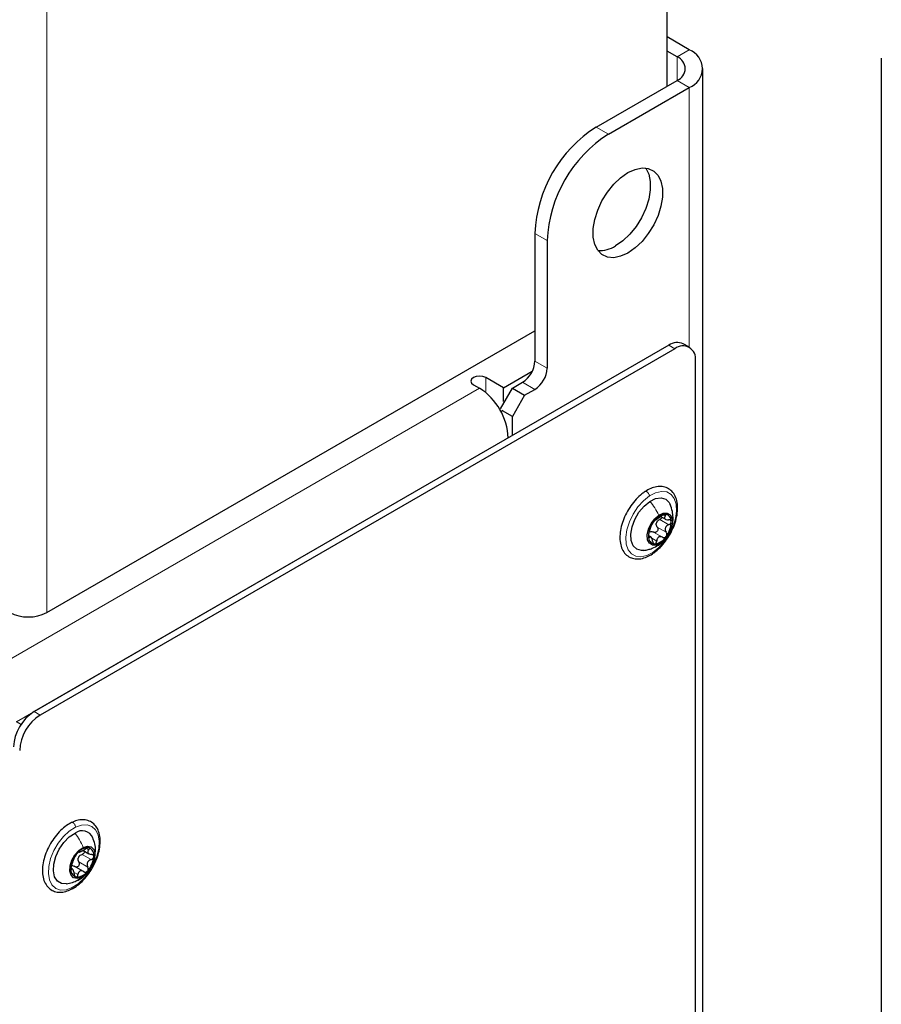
# Paper-space layout 'Blatt2' of a CAD drawing. Header units: millimetres. Extents: x 5 to 418, y 2 to 292.
# Tile 23 of 27: x 312 to 342, y 163 to 197. Entities that reach past the tile are written whole.
import ezdxf

# ---------------------------------------------------------------- set-up
doc = ezdxf.new("R2010")
doc.units = ezdxf.units.MM

psp = doc.layouts.new('Blatt2')

# ---------------------------------------------------------------- linework, layer by layer
at = {"color": 7, "linetype": 'Continuous', "lineweight": 25}
for p, q in [((334.8315, 194.9385), (334.8315, 210.3547)), ((335.5952, 196.1958), (334.8315, 196.6366)), ((335.1709, 195.9508), (334.8315, 196.1468)), ((342.2257, 195.9043), (342.2257, 93.0202)), ((336.0638, 92.6585), (336.0638, 195.5426)), ((332.3849, 193.5261), (335.1709, 195.1344)), ((332.8092, 193.2812), (335.5952, 194.8895)), ((330.2636, 189.8519), (330.2636, 185.4425)), ((330.6879, 189.6069), (330.6879, 185.1976)), ((313.4062, 176.756), (330.2636, 186.4876)), ((334.8881, 185.9893), (312.9678, 173.3349)), ((335.1002, 185.8668), (313.1799, 173.2125)), ((335.6002, 185.9163), (335.3881, 186.0388)), ((335.8073, 101.1915), (335.8073, 185.4585)), ((329.1817, 184.5158), (330.1733, 185.0883)), ((329.1817, 184.5158), (328.5666, 184.871)), ((329.4858, 184.5036), (329.8394, 184.7077)), ((328.1423, 184.6261), (328.3544, 184.5036)), ((329.0757, 183.7932), (329.4858, 184.5036)), ((329.1817, 184.0422), (329.1817, 184.5158)), ((329.4858, 184.5036), (329.9101, 184.2587)), ((329.9101, 184.2587), (330.2636, 184.4628)), ((329.9101, 184.2587), (329.4858, 183.5238)), ((329.0889, 183.7029), (329.1605, 183.7443)), ((329.4858, 183.5238), (329.1464, 183.7198)), ((329.4858, 182.8706), (329.4858, 183.5238)), ((334.6071, 180.0722), (334.7692, 179.9786)), ((334.2617, 179.3659), (334.1967, 179.4034)), ((312.5203, 172.8923), (312.3607, 172.9845)), ((314.661, 168.5402), (314.8616, 168.4243)), ((314.2972, 167.8924), (314.2415, 167.9246)), ((314.677, 167.8077), (314.3593, 167.9911))]:
    psp.add_line(p, q, dxfattribs=at)
at = {"color": 7, "linetype": 'Continuous', "lineweight": 18}
for p, q in [((313.4062, 176.756), (313.4062, 197.9861)), ((335.5952, 196.1958), (335.1709, 195.9508)), ((335.1709, 195.1344), (335.1709, 195.9508)), ((335.1709, 195.1344), (335.5952, 194.8895)), ((335.5952, 194.8895), (335.5952, 185.9192)), ((332.3849, 193.5261), (332.8092, 193.2812)), ((330.6879, 189.6069), (330.2636, 189.8519)), ((334.8881, 185.9893), (335.1002, 185.8668)), ((330.2636, 185.4425), (330.6879, 185.1976)), ((328.5666, 184.3974), (328.5666, 184.871)), ((330.2636, 184.4628), (329.8394, 184.7077)), ((311.2707, 174.6414), (328.3544, 184.5036)), ((312.3607, 172.9845), (329.3444, 182.789)), ((334.5753, 179.9674), (334.8864, 179.7878)), ((334.6907, 180.1295), (334.7634, 180.0875)), ((334.4866, 179.7072), (334.7978, 179.5275)), ((334.1834, 179.3689), (334.2178, 179.349)), ((334.2964, 179.3219), (334.4687, 179.2224)), ((334.3587, 179.534), (334.6699, 179.3544)), ((312.9678, 173.3349), (313.1799, 173.2125)), ((314.6245, 168.3981), (314.9357, 168.2185)), ((314.7698, 168.6096), (314.8568, 168.5594)), ((314.5124, 168.1399), (314.8236, 167.9603)), ((314.2425, 167.8977), (314.267, 167.8836)), ((314.3749, 167.7642), (314.4842, 167.7011)), ((314.4707, 167.5052), (314.6078, 167.6069))]:
    psp.add_line(p, q, dxfattribs=at)
at = {"color": 7, "linetype": 'Continuous', "lineweight": 25, "flags": 128}
for points in [[(333.7238, 189.3485), (333.4739, 189.1739), (333.224, 189.06), (332.9849, 189.0117), (332.7673, 189.0311), (332.5806, 189.1175), (332.4328, 189.267), (332.3306, 189.4731), (332.2784, 189.7268), (332.2784, 190.017), (332.3306, 190.331), (332.4328, 190.6551), (332.5806, 190.9752), (332.7673, 191.2772), (332.9849, 191.5479), (333.224, 191.7755), (333.4739, 191.9502), (333.7238, 192.0641), (333.9628, 192.1124), (334.1804, 192.0929), (334.3672, 192.0066), (334.5149, 191.8571), (334.6171, 191.651), (334.6694, 191.3973), (334.6694, 191.1071), (334.6171, 190.7931), (334.5149, 190.469), (334.3672, 190.1489), (334.1804, 189.8469), (333.9628, 189.5762), (333.7238, 189.3485)], [(334.0848, 192.1102), (334.0906, 192.102), (334.1929, 191.8959), (334.2451, 191.6422), (334.2451, 191.352), (334.1929, 191.038), (334.0906, 190.7139), (333.9429, 190.3938), (333.7562, 190.0918), (333.5385, 189.8211), (333.2995, 189.5934), (333.0496, 189.4188)], [(328.5666, 184.871), (328.4692, 184.9085), (328.3544, 184.9217), (328.2396, 184.9085), (328.1423, 184.871), (328.0773, 184.8148), (328.0544, 184.7485), (328.0773, 184.6822), (328.1423, 184.6261)], [(334.2317, 180.5949), (334.4324, 180.6935), (334.6207, 180.7204), (334.7815, 180.6733), (334.9016, 180.5562), (334.9399, 180.4824)], [(334.0467, 178.9027), (333.9392, 178.896), (333.7785, 178.943), (333.6583, 179.0602), (333.5886, 179.2379), (333.5748, 179.4618), (333.6182, 179.7138), (333.7152, 179.9735), (333.858, 180.2197), (334.0349, 180.4326), (334.2317, 180.5949)], [(334.6067, 179.1521), (334.4563, 179.0838), (334.3204, 179.0822), (334.2155, 179.1474), (334.1542, 179.2717), (334.1438, 179.44), (334.1858, 179.6321), (334.2748, 179.8247), (334.4004, 179.9946), (334.5472, 180.1214)], [(334.5472, 180.1214), (334.6976, 180.1897), (334.8335, 180.1913), (334.9384, 180.1261), (334.9998, 180.0018), (335.0101, 179.8335), (334.9682, 179.6414), (334.8791, 179.4488), (334.7536, 179.2789), (334.6067, 179.1521)], [(314.0869, 167.3883), (313.9188, 167.3977), (313.7758, 167.4785), (313.6784, 167.6257), (313.6345, 167.8272), (313.6478, 168.0668), (313.7172, 168.325), (313.8369, 168.5809), (313.9974, 168.8139), (314.1856, 169.0049), (314.3862, 169.1385)], [(314.6078, 167.6069), (314.4609, 167.5637), (314.3352, 167.5883), (314.2458, 167.6776), (314.2035, 167.821), (314.2135, 168.001), (314.2745, 168.1961), (314.3792, 168.3826), (314.5149, 168.5381), (314.6653, 168.6439)], [(314.6653, 168.6439), (314.8122, 168.6871), (314.938, 168.6625), (315.0273, 168.5732), (315.0696, 168.4298), (315.0596, 168.2497), (314.9986, 168.0547), (314.8939, 167.8681), (314.7582, 167.7126), (314.6078, 167.6069)]]:
    psp.add_lwpolyline(points, dxfattribs=at)
at = {"color": 7, "linetype": 'Continuous', "lineweight": 18, "flags": 128}
for points in [[(334.3399, 178.8326), (334.1288, 178.7236), (333.9265, 178.6775), (333.7447, 178.6972), (333.5941, 178.7815), (333.4833, 178.9254), (333.4188, 179.1206), (333.4044, 179.3558), (333.4408, 179.6173), (333.526, 179.8899), (333.6551, 180.1577), (333.8204, 180.4052), (334.0125, 180.618), (334.2201, 180.7838)], [(334.2201, 180.7838), (334.4312, 180.8928), (334.6335, 180.9388), (334.8152, 180.9191), (334.9659, 180.8349), (335.0767, 180.691), (335.1412, 180.4957), (335.1556, 180.2606), (335.1191, 179.9991), (335.0339, 179.7265), (334.9049, 179.4587), (334.7395, 179.2112), (334.5475, 178.9984), (334.3399, 178.8326)], [(314.3974, 169.3405), (314.6051, 169.4151), (314.7974, 169.4247), (314.9631, 169.3687), (315.0925, 169.2504), (315.1781, 169.0767), (315.2151, 168.8577), (315.2011, 168.6061), (315.1371, 168.3365), (315.0267, 168.0646), (314.8764, 167.8062), (314.6949, 167.5763), (314.4928, 167.3883), (314.2817, 167.2531)], [(314.2817, 167.2531), (314.074, 167.1786), (313.8817, 167.169), (313.7161, 167.225), (313.5867, 167.3433), (313.501, 167.517), (313.4641, 167.736), (313.478, 167.9876), (313.542, 168.2572), (313.6524, 168.5291), (313.8027, 168.7875), (313.9842, 169.0173), (314.1864, 169.2053), (314.3974, 169.3405)]]:
    psp.add_lwpolyline(points, dxfattribs=at)
at = {"color": 7, "linetype": 'Continuous', "lineweight": 25}
for centre, radius, start, end in [((335.016, 195.5426), 0.4366, 290.7835, 69.2165), ((335.3473, 195.5426), 0.6986, 290.78339, 69.21661), ((334.8364, 189.6613), 4.5767, 122.38679, 177.61315), ((335.2607, 189.4163), 4.5768, 122.3869, 177.61308), ((332.5015, 190.2651), 1.0083, 266.43049, 302.9301), ((335.181, 185.5804), 0.503, 65.69348, 125.61685), ((335.3763, 185.5284), 0.4367, 350.78602, 129.20296), ((329.3425, 185.4845), 0.9221, 302.60546, 357.39474), ((329.7668, 185.2395), 0.9221, 302.60521, 357.39482), ((327.1951, 182.6911), 2.1515, 2.60543, 57.39463), ((334.8327, 179.5929), 0.561, 98.37056, 148.18656), ((334.7413, 179.9165), 0.2317, 354.93779, 87.57116), ((335.008, 179.3814), 0.8261, 142.11424, 180.27054), ((334.7467, 179.7583), 0.3029, 155.11249, 167.27381), ((334.146, 179.8921), 0.826, 322.1125, 0.27168), ((334.4127, 179.357), 0.2317, 174.93851, 267.56911), ((334.3212, 179.6806), 0.561, 278.37197, 328.18675), ((312.7698, 177.9843), 1.3833, 242.61009, 297.38991), ((313.7959, 172.0403), 1.5368, 122.60552, 177.39449), ((314.008, 171.9179), 1.5368, 122.60537, 177.39465), ((314.6251, 168.8065), 0.4091, 24.13659, 125.72671), ((315.1232, 167.846), 0.8855, 138.33906, 174.72254), ((314.8424, 168.1679), 0.4649, 88.22911, 144.98429), ((314.7732, 168.3812), 0.2648, 347.36848, 71.61888), ((314.7987, 168.1655), 0.3252, 150.73393, 162.33054), ((314.1499, 168.4047), 0.8855, 318.33895, 354.72266), ((314.4999, 167.8696), 0.2648, 167.36857, 251.61879), ((314.4307, 168.0829), 0.4649, 268.22782, 324.98557)]:
    psp.add_arc(centre, radius, start, end, dxfattribs=at)
for points, knots in [([(334.3209, 178.7813), (334.3585, 178.8076), (334.471, 178.8863), (334.6404, 179.0481), (334.8192, 179.2704), (334.9701, 179.519), (335.087, 179.7825), (335.1646, 180.0499), (335.1987, 180.3109), (335.1855, 180.5555), (335.1215, 180.7726), (335.0052, 180.9474), (334.8454, 181.0635), (334.6592, 181.1153), (334.4592, 181.1061), (334.2568, 181.0446), (334.1323, 180.9705), (334.0694, 180.9331)], [0, 0, 0, 0, 0.0393211, 0.1176808, 0.199809, 0.2834735, 0.3663781, 0.4463081, 0.5215278, 0.5910744, 0.6549031, 0.7134392, 0.7677787, 0.82071, 0.8759884, 0.9374334, 1, 1, 1, 1]), ([(334.0694, 180.9331), (334.0318, 180.9068), (333.9193, 180.8281), (333.7499, 180.6663), (333.5711, 180.444), (333.4202, 180.1953), (333.3032, 179.9319), (333.2256, 179.6644), (333.1916, 179.4034), (333.2047, 179.1589), (333.2688, 178.9417), (333.385, 178.767), (333.5448, 178.6508), (333.731, 178.599), (333.9311, 178.6082), (334.1334, 178.6698), (334.258, 178.7439), (334.3209, 178.7813)], [0, 0, 0, 0, 0.03932179, 0.11768205, 0.19980943, 0.28347389, 0.3663797, 0.44630807, 0.52152939, 0.59107428, 0.65490456, 0.71343932, 0.76777882, 0.82071004, 0.87598756, 0.93743337, 1, 1, 1, 1]), ([(334.9875, 179.719), (334.9912, 179.7272), (335.0357, 179.8253), (335.0375, 180.01), (335.0195, 180.2612), (334.967, 180.4066), (334.9383, 180.4862)], [0, 0, 0, 0, 0.0343433, 0.4121952, 0.6785312, 1, 1, 1, 1]), ([(334.4238, 179.9539), (334.4208, 179.953), (334.4114, 179.9505), (334.397, 179.9363), (334.3769, 179.9162), (334.3635, 179.8984), (334.356, 179.8887)], [0, 0, 0, 0, 0.0976334, 0.303705, 0.6147262, 1, 1, 1, 1]), ([(334.4238, 179.9539), (334.4315, 179.956), (334.4468, 179.9604), (334.4688, 179.9753), (334.4952, 179.9918), (334.526, 180.0126), (334.5707, 180.0431), (334.6033, 180.0688), (334.625, 180.0859)], [0, 0, 0, 0, 0.0979657, 0.1964402, 0.3275498, 0.4853836, 0.6573177, 1, 1, 1, 1]), ([(334.4719, 179.8857), (334.4858, 179.9033), (334.5137, 179.9387), (334.5546, 179.9578), (334.5753, 179.9674)], [0, 0, 0, 0, 0.495393, 1, 1, 1, 1]), ([(334.6558, 180.0441), (334.6558, 180.044), (334.6538, 180.032), (334.6375, 180.0112), (334.6108, 179.9844), (334.5872, 179.9731), (334.5753, 179.9674)], [0, 0, 0, 0, 0.0016974, 0.3186601, 0.6552035, 1, 1, 1, 1]), ([(334.7511, 180.1479), (334.7414, 180.1466), (334.7197, 180.1437), (334.6879, 180.1289), (334.6553, 180.1098), (334.635, 180.0938), (334.625, 180.0859)], [0, 0, 0, 0, 0.2050378, 0.4571984, 0.7303062, 1, 1, 1, 1]), ([(334.7634, 180.0875), (334.7525, 180.0718), (334.7371, 180.0497), (334.7367, 180.0143), (334.7491, 179.9919), (334.7721, 179.9756), (334.8145, 179.9597), (334.8506, 179.9594), (334.8759, 179.9593)], [0, 0, 0, 0, 0.2348977, 0.3327032, 0.4313684, 0.5468857, 0.6834151, 1, 1, 1, 1]), ([(334.7634, 180.0875), (334.7684, 180.0948), (334.7771, 180.1074), (334.7828, 180.1289), (334.7712, 180.1469), (334.7583, 180.1476), (334.7511, 180.1479)], [0, 0, 0, 0, 0.3197508, 0.5587016, 0.751964, 1, 1, 1, 1]), ([(334.972, 179.896), (334.97, 179.906), (334.966, 179.9259), (334.942, 179.9476), (334.9108, 179.9591), (334.8879, 179.9592), (334.8759, 179.9593)], [0, 0, 0, 0, 0.2327879, 0.4658556, 0.7197337, 1, 1, 1, 1]), ([(334.2073, 179.5205), (334.2154, 179.5441), (334.2279, 179.5807), (334.2436, 179.6309), (334.2563, 179.6694), (334.2687, 179.7049), (334.2825, 179.7415), (334.291, 179.7663), (334.2959, 179.7807)], [0, 0, 0, 0, 0.27199429, 0.42308847, 0.57367699, 0.7136052, 0.83404688, 1, 1, 1, 1]), ([(334.356, 179.8887), (334.3485, 179.878), (334.334, 179.8576), (334.3166, 179.8275), (334.3036, 179.8023), (334.2981, 179.787), (334.2959, 179.7807)], [0, 0, 0, 0, 0.3154509, 0.6061094, 0.8397313, 1, 1, 1, 1]), ([(334.4866, 179.7072), (334.493, 179.6967), (334.5059, 179.6754), (334.5119, 179.6374), (334.5065, 179.5989), (334.489, 179.5637), (334.4613, 179.5369), (334.4273, 179.5223), (334.3911, 179.5206), (334.3695, 179.5296), (334.3587, 179.534)], [0, 0, 0, 0, 0.1236438, 0.250563, 0.381963, 0.5140562, 0.6424496, 0.7651343, 0.8827078, 1, 1, 1, 1]), ([(334.4866, 179.7072), (334.4753, 179.725), (334.4526, 179.761), (334.4517, 179.8036), (334.4513, 179.825)], [0, 0, 0, 0, 0.4962876, 1, 1, 1, 1]), ([(334.8864, 179.7878), (334.8612, 179.7752), (334.8235, 179.7563), (334.7866, 179.7144), (334.7674, 179.6779), (334.7602, 179.6379), (334.7642, 179.5846), (334.7844, 179.5503), (334.7978, 179.5275)], [0, 0, 0, 0, 0.2584294, 0.3866531, 0.5123811, 0.6364263, 0.7594559, 1, 1, 1, 1]), ([(334.8864, 179.7878), (334.8982, 179.7935), (334.9216, 179.8048), (334.9493, 179.8312), (334.9692, 179.862), (334.9711, 179.8851), (334.972, 179.896)], [0, 0, 0, 0, 0.26789, 0.5307014, 0.7775537, 1, 1, 1, 1]), ([(334.2073, 179.5205), (334.2036, 179.5097), (334.1959, 179.4867), (334.1876, 179.4505), (334.1817, 179.4136), (334.1818, 179.389), (334.1819, 179.3775)], [0, 0, 0, 0, 0.2342679, 0.496738, 0.7627795, 1, 1, 1, 1]), ([(334.1819, 179.3775), (334.1828, 179.369), (334.1842, 179.3554), (334.1919, 179.3366), (334.209, 179.3362), (334.2145, 179.3442), (334.2178, 179.349)], [0, 0, 0, 0, 0.3750583, 0.6055049, 0.7644018, 1, 1, 1, 1]), ([(334.3303, 179.2208), (334.3241, 179.2468), (334.3152, 179.2843), (334.2945, 179.3279), (334.2789, 179.3517), (334.2629, 179.3672), (334.2377, 179.3733), (334.2259, 179.3589), (334.2178, 179.349)], [0, 0, 0, 0, 0.3723418, 0.5356326, 0.6697553, 0.7685204, 0.8413552, 1, 1, 1, 1]), ([(334.2467, 179.5481), (334.2657, 179.5514), (334.3044, 179.5581), (334.3404, 179.5421), (334.3587, 179.534)], [0, 0, 0, 0, 0.4900051, 1, 1, 1, 1]), ([(334.6699, 179.3544), (334.647, 179.3636), (334.6129, 179.3773), (334.5645, 179.3722), (334.5314, 179.3581), (334.5047, 179.3328), (334.4782, 179.2883), (334.4725, 179.2491), (334.4687, 179.2224)], [0, 0, 0, 0, 0.2449208, 0.3644803, 0.4826795, 0.6037195, 0.7305219, 1, 1, 1, 1]), ([(334.5327, 179.0855), (334.5969, 179.1298), (334.6689, 179.1794), (334.7214, 179.2478), (334.727, 179.2551)], [0, 0, 0, 0, 0.8937623, 1, 1, 1, 1]), ([(334.6699, 179.3544), (334.6806, 179.35), (334.7021, 179.341), (334.7381, 179.3427), (334.7727, 179.3568), (334.7894, 179.3753), (334.7979, 179.3848)], [0, 0, 0, 0, 0.2405834, 0.4831485, 0.7353375, 1, 1, 1, 1]), ([(334.7979, 179.3848), (334.8046, 179.3961), (334.818, 179.4187), (334.8229, 179.4577), (334.8171, 179.4957), (334.8041, 179.517), (334.7978, 179.5275)], [0, 0, 0, 0, 0.2568252, 0.5119534, 0.7594183, 1, 1, 1, 1]), ([(334.0298, 178.9), (334.0798, 178.9085), (334.1764, 178.9248), (334.3487, 178.9802), (334.4612, 179.0446), (334.5327, 179.0855)], [0, 0, 0, 0, 0.2816111, 0.5441938, 1, 1, 1, 1]), ([(334.3303, 179.2208), (334.3332, 179.2084), (334.3389, 179.1846), (334.3547, 179.1543), (334.3757, 179.1307), (334.3943, 179.1272), (334.4029, 179.1255)], [0, 0, 0, 0, 0.2965314, 0.5677666, 0.8006073, 1, 1, 1, 1]), ([(334.4029, 179.1255), (334.4114, 179.1274), (334.4297, 179.1313), (334.4499, 179.1553), (334.4639, 179.1861), (334.4671, 179.2099), (334.4687, 179.2224)], [0, 0, 0, 0, 0.2012828, 0.4342609, 0.7036244, 1, 1, 1, 1]), ([(314.2589, 169.4968), (314.2204, 169.4759), (314.1048, 169.413), (313.9273, 169.2725), (313.7354, 169.0706), (313.567, 168.8361), (313.4289, 168.5804), (313.327, 168.3141), (313.2663, 168.048), (313.2505, 167.7923), (313.2835, 167.5572), (313.3685, 167.3549), (313.5038, 167.2018), (313.6762, 167.1112), (313.8688, 167.0846), (314.0659, 167.1134), (314.1889, 167.1676), (314.2506, 167.1948)], [0, 0, 0, 0, 0.03753198, 0.11273518, 0.19285914, 0.27587041, 0.3595054, 0.44147483, 0.51970214, 0.59273005, 0.65996861, 0.72160787, 0.77827951, 0.83160464, 0.88505892, 0.94240085, 1, 1, 1, 1]), ([(314.2506, 167.1948), (314.2891, 167.2157), (314.4046, 167.2786), (314.5821, 167.4192), (314.7741, 167.621), (314.9424, 167.8555), (315.0806, 168.1112), (315.1824, 168.3776), (315.2432, 168.6437), (315.2589, 168.8993), (315.2259, 169.1344), (315.1409, 169.3368), (315.0056, 169.4898), (314.8332, 169.5804), (314.6407, 169.607), (314.4435, 169.5783), (314.3205, 169.524), (314.2589, 169.4968)], [0, 0, 0, 0, 0.0375318, 0.1127352, 0.1928591, 0.2758704, 0.3595053, 0.4414748, 0.5197022, 0.5927301, 0.6599686, 0.721608, 0.7782795, 0.8316048, 0.8850589, 0.9424008, 1, 1, 1, 1]), ([(315.067, 168.3591), (315.0787, 168.4198), (315.1191, 168.6287), (315.0473, 168.8334), (314.9963, 168.9786)], [0, 0, 0, 0, 0.290449, 1, 1, 1, 1]), ([(314.4616, 168.4346), (314.4533, 168.4246), (314.437, 168.4051), (314.4166, 168.3753), (314.4004, 168.3489), (314.3926, 168.3323), (314.3893, 168.3252)], [0, 0, 0, 0, 0.29643465, 0.58123333, 0.8218249, 1, 1, 1, 1]), ([(314.5276, 168.4837), (314.5253, 168.4844), (314.5176, 168.4867), (314.5032, 168.4744), (314.4834, 168.4591), (314.4695, 168.4435), (314.4616, 168.4346)], [0, 0, 0, 0, 0.0816609, 0.2724399, 0.5875205, 1, 1, 1, 1]), ([(314.515, 168.3244), (314.5303, 168.3411), (314.5608, 168.3745), (314.6033, 168.3902), (314.6245, 168.3981)], [0, 0, 0, 0, 0.4989338, 1, 1, 1, 1]), ([(314.5276, 168.4837), (314.5337, 168.4825), (314.5468, 168.48), (314.5676, 168.491), (314.5935, 168.5023), (314.6247, 168.5192), (314.6714, 168.5453), (314.7056, 168.5687), (314.7287, 168.5844)], [0, 0, 0, 0, 0.0798963, 0.1699073, 0.2967685, 0.455667, 0.6336389, 1, 1, 1, 1]), ([(314.7201, 168.5061), (314.7202, 168.5051), (314.7225, 168.4928), (314.7121, 168.4678), (314.6919, 168.4373), (314.6611, 168.4123), (314.6368, 168.4029), (314.6245, 168.3981)], [0, 0, 0, 0, 0.0192569, 0.2444525, 0.4899052, 0.7442265, 1, 1, 1, 1]), ([(314.8568, 168.6326), (314.8475, 168.6329), (314.8267, 168.6337), (314.7945, 168.6225), (314.7608, 168.6064), (314.7395, 168.5918), (314.7287, 168.5844)], [0, 0, 0, 0, 0.1971042, 0.4446748, 0.7201913, 1, 1, 1, 1]), ([(314.8568, 168.5594), (314.8437, 168.5428), (314.825, 168.5191), (314.8191, 168.4804), (314.827, 168.4539), (314.847, 168.4325), (314.8859, 168.4097), (314.9213, 168.4051), (314.9458, 168.402)], [0, 0, 0, 0, 0.2505628, 0.3573471, 0.4607728, 0.5743193, 0.7039065, 1, 1, 1, 1]), ([(314.8568, 168.5594), (314.8629, 168.5672), (314.8738, 168.581), (314.8823, 168.6038), (314.8763, 168.6261), (314.8635, 168.6303), (314.8568, 168.6326)], [0, 0, 0, 0, 0.3245449, 0.5801037, 0.7805317, 1, 1, 1, 1]), ([(315.0317, 168.3233), (315.031, 168.334), (315.0295, 168.3552), (315.0092, 168.3813), (314.98, 168.3976), (314.9575, 168.4005), (314.9458, 168.402)], [0, 0, 0, 0, 0.2442367, 0.4807515, 0.7293826, 1, 1, 1, 1]), ([(314.2772, 168.067), (314.2731, 168.0572), (314.2643, 168.0358), (314.2539, 168.0012), (314.2451, 167.9646), (314.2426, 167.9395), (314.2414, 167.9275)], [0, 0, 0, 0, 0.220995, 0.4786152, 0.749303, 1, 1, 1, 1]), ([(314.2772, 168.067), (314.2862, 168.0887), (314.3005, 168.1228), (314.3192, 168.1702), (314.3351, 168.2078), (314.351, 168.2436), (314.3695, 168.2823), (314.3819, 168.3092), (314.3893, 168.3252)], [0, 0, 0, 0, 0.24985339, 0.39439722, 0.54260401, 0.68483661, 0.81181238, 1, 1, 1, 1]), ([(314.5124, 168.1399), (314.5177, 168.1286), (314.5284, 168.1055), (314.5309, 168.0666), (314.5224, 168.0284), (314.5026, 167.995), (314.4736, 167.9712), (314.4392, 167.9608), (314.4039, 167.964), (314.3841, 167.9756), (314.3742, 167.9815)], [0, 0, 0, 0, 0.1275624, 0.2581869, 0.3916944, 0.5231967, 0.6485859, 0.767483, 0.88268, 1, 1, 1, 1]), ([(314.5124, 168.1399), (314.5031, 168.1594), (314.4841, 168.1987), (314.4873, 168.2422), (314.4889, 168.2642)], [0, 0, 0, 0, 0.4952316, 1, 1, 1, 1]), ([(314.9357, 168.2185), (314.9096, 168.208), (314.8704, 168.1922), (314.8303, 168.1528), (314.808, 168.1172), (314.7971, 168.0771), (314.796, 168.0223), (314.8126, 167.985), (314.8236, 167.9603)], [0, 0, 0, 0, 0.2536679, 0.3812491, 0.5074463, 0.6327816, 0.7572817, 1, 1, 1, 1]), ([(314.9357, 168.2185), (314.9479, 168.2232), (314.9723, 168.2327), (315.0023, 168.2575), (315.025, 168.2879), (315.0295, 168.3118), (315.0317, 168.3233)], [0, 0, 0, 0, 0.2599002, 0.5196135, 0.769583, 1, 1, 1, 1]), ([(314.2414, 167.9275), (314.2414, 167.918), (314.2415, 167.9026), (314.2439, 167.8828), (314.2577, 167.8737), (314.2637, 167.88), (314.267, 167.8836)], [0, 0, 0, 0, 0.4109821, 0.6734609, 0.8178505, 1, 1, 1, 1]), ([(314.3561, 167.7261), (314.3521, 167.7532), (314.3463, 167.7923), (314.3309, 167.8394), (314.3186, 167.867), (314.3066, 167.8856), (314.2876, 167.9002), (314.275, 167.8901), (314.267, 167.8836)], [0, 0, 0, 0, 0.383983, 0.5559352, 0.6991608, 0.8044214, 0.8751816, 1, 1, 1, 1]), ([(314.2677, 168.0108), (314.2863, 168.0113), (314.3246, 168.0124), (314.3573, 167.992), (314.3742, 167.9815)], [0, 0, 0, 0, 0.48272888, 1, 1, 1, 1]), ([(314.3561, 167.7261), (314.3579, 167.7134), (314.3615, 167.6887), (314.374, 167.656), (314.391, 167.629), (314.4085, 167.6216), (314.4164, 167.6182)], [0, 0, 0, 0, 0.2964579, 0.5714968, 0.8072714, 1, 1, 1, 1]), ([(314.4164, 167.6182), (314.4243, 167.6184), (314.4415, 167.6187), (314.4624, 167.639), (314.4773, 167.6669), (314.4818, 167.6892), (314.4842, 167.7011)], [0, 0, 0, 0, 0.1969935, 0.4232666, 0.6933616, 1, 1, 1, 1]), ([(314.4701, 167.5035), (314.5396, 167.5411), (314.6366, 167.5935), (314.7124, 167.6723), (314.7339, 167.6946)], [0, 0, 0, 0, 0.7171287, 1, 1, 1, 1]), ([(314.6853, 167.8019), (314.6642, 167.8141), (314.633, 167.8321), (314.5858, 167.8339), (314.553, 167.8248), (314.5255, 167.8037), (314.4971, 167.7635), (314.4894, 167.7265), (314.4842, 167.7011)], [0, 0, 0, 0, 0.2524794, 0.3723475, 0.4884333, 0.6061133, 0.730172, 1, 1, 1, 1]), ([(314.6853, 167.8019), (314.6952, 167.796), (314.7149, 167.7844), (314.75, 167.7813), (314.7849, 167.7912), (314.8024, 167.8077), (314.8115, 167.8161)], [0, 0, 0, 0, 0.2452701, 0.4875076, 0.7366137, 1, 1, 1, 1]), ([(314.8115, 167.8161), (314.8189, 167.8268), (314.834, 167.8481), (314.8419, 167.8869), (314.8395, 167.9258), (314.8289, 167.9489), (314.8236, 167.9603)], [0, 0, 0, 0, 0.2511987, 0.5058541, 0.7561348, 1, 1, 1, 1]), ([(314.0819, 167.3877), (314.1532, 167.3996), (314.2881, 167.4221), (314.4128, 167.4779), (314.4715, 167.5042)], [0, 0, 0, 0, 0.528963, 1, 1, 1, 1])]:
    psp.add_open_spline(points, degree=3, knots=knots, dxfattribs=at)
at = {"color": 7, "linetype": 'Continuous', "lineweight": 18}
for points, knots in [([(334.2201, 180.7838), (334.2179, 180.7972), (334.2131, 180.8259), (334.1921, 180.8658), (334.1648, 180.9012), (334.1323, 180.9277), (334.1017, 180.9398), (334.0762, 180.9407), (334.0702, 180.9331), (334.0698, 180.9325)], [0, 0, 0, 0, 0.1715135, 0.3647757, 0.5597445, 0.7359325, 0.8791004, 0.9912318, 1, 1, 1, 1]), ([(334.2317, 180.5949), (334.2917, 180.5211), (334.4117, 180.3731), (334.502, 180.2054), (334.5472, 180.1214)], [0, 0, 0, 0, 0.4994668, 1, 1, 1, 1]), ([(334.4756, 179.0561), (334.4786, 179.0568), (334.5319, 179.0686), (334.5704, 179.1116), (334.6067, 179.1521)], [0, 0, 0, 0, 0.056716, 1, 1, 1, 1]), ([(334.3399, 178.8326), (334.3401, 178.8211), (334.3404, 178.8012), (334.3264, 178.7876), (334.3204, 178.7818)], [0, 0, 0, 0, 0.577973, 1, 1, 1, 1]), ([(314.3974, 169.3405), (314.3968, 169.3548), (314.3954, 169.3847), (314.378, 169.427), (314.3527, 169.4644), (314.3216, 169.4908), (314.2879, 169.5053), (314.2678, 169.4989), (314.2591, 169.4961)], [0, 0, 0, 0, 0.1789191, 0.3740202, 0.567411, 0.7418936, 0.8876662, 1, 1, 1, 1]), ([(314.3862, 169.1385), (314.4414, 169.0616), (314.5523, 168.9068), (314.6275, 168.7319), (314.6653, 168.6439)], [0, 0, 0, 0, 0.4970865, 1, 1, 1, 1]), ([(314.2817, 167.2531), (314.2799, 167.2415), (314.2766, 167.2203), (314.2619, 167.1977), (314.2512, 167.1957), (314.2503, 167.1955)], [0, 0, 0, 0, 0.5245567, 0.9617943, 1, 1, 1, 1])]:
    psp.add_open_spline(points, degree=3, knots=knots, dxfattribs=at)

doc.saveas('drawing.dxf')
